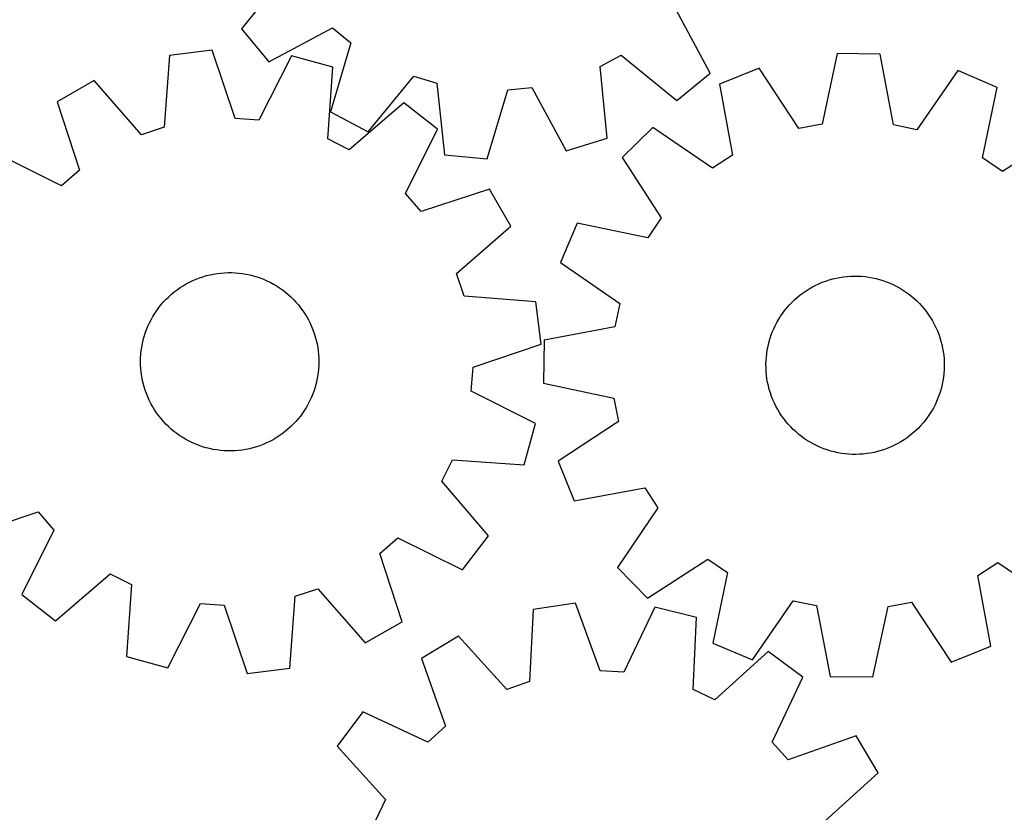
# Model space of a CAD drawing. Header units: millimetres. Extents: x 7 to 1243, y 7 to 1482.
# Tile 13 of 26: x 330 to 595, y 705 to 919. Entities that reach past the tile are written whole.
import ezdxf

# ---------------------------------------------------------------- set-up
doc = ezdxf.new("R2010")
doc.units = ezdxf.units.MM
doc.layers.add('CUT', color=7, linetype='CONTINUOUS', true_color=0x000000)

msp = doc.modelspace()

# ---------------------------------------------------------------- linework, layer by layer
at = {"layer": 'CUT'}
for p, q in [((401.603453, 931.173642), (389.414529, 916.111353)), ((515.517307, 904.127714), (506.383704, 921.216299)), ((389.414529, 916.111353), (396.763591, 907.218842)), ((396.763591, 907.218842), (413.852176, 916.352445)), ((413.852176, 916.352445), (418.836456, 912.29047)), ((418.836456, 912.29047), (413.339448, 893.71023)), ((381.494535, 910.331396), (370.048133, 908.894259)), ((387.676023, 891.967528), (381.494535, 910.331396)), ((549.774127, 909.389931), (545.709156, 890.444788)), ((561.309623, 909.256543), (549.774127, 909.389931)), ((564.935432, 890.222471), (561.309623, 909.256543)), ((370.048133, 908.894259), (368.598242, 889.572245)), ((402.823185, 908.804875), (394.089446, 891.508511)), ((413.94825, 905.752268), (402.823185, 908.804875)), ((485.90233, 905.917151), (491.562507, 908.967575)), ((491.562507, 908.967575), (506.624796, 896.778652)), ((412.631653, 886.420714), (413.94825, 905.752268)), ((487.80116, 886.634079), (485.90233, 905.917151)), ((506.624796, 896.778652), (515.517307, 904.127714)), ((528.754958, 905.461043), (518.046504, 901.169834)), ((539.388793, 889.26339), (528.754958, 905.461043)), ((582.232323, 904.842674), (571.226788, 888.895241)), ((592.838687, 900.304997), (582.232323, 904.842674)), ((349.758855, 902.142459), (339.733727, 896.43437)), ((362.497353, 887.542011), (349.758855, 902.142459)), ((423.532113, 888.306986), (435.824628, 903.284853)), ((435.824628, 903.284853), (441.983953, 901.439479)), ((441.983953, 901.439479), (444.015729, 882.169961)), ((518.046504, 901.169834), (521.540953, 882.111207)), ((455.500256, 881.078578), (461.125277, 899.620465)), ((461.125277, 899.620465), (467.521945, 900.272633)), ((467.521945, 900.272633), (476.773187, 883.247448)), ((588.904473, 881.33227), (592.838687, 900.304997)), ((339.733727, 896.43437), (345.788417, 878.028307)), ((433.069179, 896.179825), (418.381224, 883.542326)), ((442.179217, 889.102206), (433.069179, 896.179825)), ((413.339448, 893.71023), (423.532113, 888.306986)), ((394.089446, 891.508511), (387.676023, 891.967528)), ((368.598242, 889.572245), (362.497353, 887.542011)), ((433.564974, 871.746019), (442.179217, 889.102206)), ((500.130844, 889.496328), (491.879697, 881.433819)), ((516.1538, 878.60104), (500.130844, 889.496328)), ((545.709156, 890.444788), (539.388793, 889.26339)), ((571.226788, 888.895241), (564.935432, 890.222471)), ((610.479626, 888.220343), (594.209019, 877.698472)), ((418.381224, 883.542326), (412.631653, 886.420714)), ((476.773187, 883.247448), (487.80116, 886.634079)), ((340.928868, 873.817906), (323.572681, 882.432149)), ((444.015729, 882.169961), (455.500256, 881.078578)), ((491.879697, 881.433819), (502.401568, 865.163212)), ((521.540953, 882.111207), (516.1538, 878.60104)), ((594.209019, 877.698472), (588.904473, 881.33227)), ((345.788417, 878.028307), (340.928868, 873.817906)), ((456.181437, 872.94116), (437.775374, 866.88647)), ((461.889526, 862.916032), (456.181437, 872.94116)), ((437.775374, 866.88647), (433.564974, 871.746019)), ((502.401568, 865.163212), (498.767771, 859.858666)), ((447.289078, 850.177534), (461.889526, 862.916032)), ((479.795043, 863.79288), (475.257366, 853.186516)), ((498.767771, 859.858666), (479.795043, 863.79288)), ((475.257366, 853.186516), (491.204799, 842.18098)), ((375.400876, 847.891502), (376.283873, 848.314599)), ((376.283873, 848.314599), (377.183393, 848.701327)), ((377.183393, 848.701327), (378.097939, 849.051043)), ((378.097939, 849.051043), (379.025988, 849.363166)), ((379.025988, 849.363166), (379.965995, 849.637175)), ((379.965995, 849.637175), (380.916397, 849.872614)), ((380.916397, 849.872614), (381.875611, 850.069092)), ((381.875611, 850.069092), (382.842041, 850.226281)), ((382.842041, 850.226281), (383.814078, 850.34392)), ((383.814078, 850.34392), (384.790105, 850.421813)), ((384.790105, 850.421813), (385.768496, 850.459831)), ((385.768496, 850.459831), (386.747624, 850.457909)), ((386.747624, 850.457909), (387.725859, 850.416052)), ((387.725859, 850.416052), (388.701572, 850.33433)), ((388.701572, 850.33433), (389.67314, 850.212877)), ((389.67314, 850.212877), (390.638946, 850.051896)), ((390.638946, 850.051896), (391.597381, 849.851656)), ((391.597381, 849.851656), (392.546852, 849.612489)), ((392.546852, 849.612489), (393.485777, 849.334793)), ((393.485777, 849.334793), (394.412594, 849.019031)), ((394.412594, 849.019031), (395.32576, 848.665728)), ((395.32576, 848.665728), (396.223755, 848.275473)), ((396.223755, 848.275473), (397.105086, 847.848914)), ((449.319312, 844.076645), (447.289078, 850.177534)), ((545.745013, 847.844554), (546.662657, 848.186059)), ((546.662657, 848.186059), (547.593466, 848.489851)), ((547.593466, 848.489851), (548.535892, 848.755424)), ((548.535892, 848.755424), (549.488365, 848.982335)), ((549.488365, 848.982335), (550.449302, 849.170208)), ((550.449302, 849.170208), (551.417102, 849.318728)), ((551.417102, 849.318728), (552.390154, 849.427651)), ((552.390154, 849.427651), (553.36684, 849.496793)), ((553.36684, 849.496793), (554.345533, 849.52604)), ((554.345533, 849.52604), (555.324604, 849.515343)), ((555.324604, 849.515343), (556.302424, 849.46472)), ((556.302424, 849.46472), (557.277366, 849.374255)), ((557.277366, 849.374255), (558.247807, 849.244099)), ((558.247807, 849.244099), (559.21213, 849.074468)), ((559.21213, 849.074468), (560.168733, 848.865645)), ((560.168733, 848.865645), (561.116022, 848.617978)), ((561.116022, 848.617978), (562.05242, 848.331878)), ((562.05242, 848.331878), (562.97637, 848.007822)), ((371.284069, 845.257191), (372.063043, 845.850399)), ((372.063043, 845.850399), (372.865564, 846.41134)), ((372.865564, 846.41134), (373.690298, 846.93908)), ((373.690298, 846.93908), (374.535871, 847.432741)), ((374.535871, 847.432741), (375.400876, 847.891502)), ((397.105086, 847.848914), (397.968284, 847.386762)), ((397.968284, 847.386762), (398.811913, 846.889786)), ((398.811913, 846.889786), (399.634569, 846.358814)), ((399.634569, 846.358814), (400.434883, 845.794728)), ((400.434883, 845.794728), (401.211522, 845.198468)), ((540.599316, 845.039633), (541.406833, 845.593358)), ((541.406833, 845.593358), (542.236264, 846.113686)), ((542.236264, 846.113686), (543.086227, 846.599748)), ((543.086227, 846.599748), (543.955309, 847.050738)), ((543.955309, 847.050738), (544.842063, 847.465903)), ((544.842063, 847.465903), (545.745013, 847.844554)), ((562.97637, 848.007822), (563.886332, 847.646349)), ((563.886332, 847.646349), (564.780794, 847.24806)), ((564.780794, 847.24806), (565.658266, 846.81362)), ((565.658266, 846.81362), (566.517287, 846.34375)), ((566.517287, 846.34375), (567.356428, 845.839232)), ((567.356428, 845.839232), (568.174292, 845.300907)), ((368.428951, 842.582209), (369.101192, 843.294099)), ((369.101192, 843.294099), (369.801911, 843.977976)), ((369.801911, 843.977976), (370.52994, 844.632704)), ((370.52994, 844.632704), (371.284069, 845.257191)), ((401.211522, 845.198468), (401.963195, 844.571026)), ((401.963195, 844.571026), (402.68865, 843.913446)), ((402.68865, 843.913446), (403.386679, 843.226824)), ((403.386679, 843.226824), (404.056121, 842.512301)), ((468.641327, 842.626754), (449.319312, 844.076645)), ((537.614673, 842.509982), (538.321492, 843.187552)), ((538.321492, 843.187552), (539.055361, 843.835728)), ((539.055361, 843.835728), (539.815057, 844.453431)), ((539.815057, 844.453431), (540.599316, 845.039633)), ((568.174292, 845.300907), (568.969517, 844.729671)), ((568.969517, 844.729671), (569.740782, 844.126474)), ((569.740782, 844.126474), (570.4868, 843.49232)), ((570.4868, 843.49232), (571.206332, 842.828265)), ((366.046392, 839.478881), (366.594035, 840.290535)), ((366.594035, 840.290535), (367.174329, 841.079176)), ((367.174329, 841.079176), (367.786307, 841.843491)), ((367.786307, 841.843491), (368.428951, 842.582209)), ((404.056121, 842.512301), (404.695861, 841.771067)), ((404.695861, 841.771067), (405.304835, 841.004357)), ((405.304835, 841.004357), (405.88203, 840.213444)), ((405.88203, 840.213444), (406.426483, 839.399648)), ((470.078463, 831.180353), (468.641327, 842.626754)), ((491.204799, 842.18098), (489.87757, 835.889625)), ((535.080696, 839.529011), (535.668035, 840.312419)), ((535.668035, 840.312419), (536.286839, 841.071218)), ((536.286839, 841.071218), (536.936078, 841.804146)), ((536.936078, 841.804146), (537.614673, 842.509982)), ((571.206332, 842.828265), (571.898179, 842.135414)), ((571.898179, 842.135414), (572.56119, 841.41492)), ((572.56119, 841.41492), (573.194261, 840.667982)), ((573.194261, 840.667982), (573.796339, 839.895844)), ((364.608199, 836.919529), (365.052647, 837.791974)), ((365.052647, 837.791974), (365.53231, 838.645565)), ((365.53231, 838.645565), (366.046392, 839.478881)), ((406.426483, 839.399648), (406.937291, 838.564321)), ((406.937291, 838.564321), (407.413601, 837.708854)), ((407.413601, 837.708854), (407.854621, 836.834671)), ((533.516975, 837.044365), (534.00427, 837.893623)), ((534.00427, 837.893623), (534.5258, 838.722298)), ((534.5258, 838.722298), (535.080696, 839.529011)), ((573.796339, 839.895844), (574.366421, 839.09979)), ((574.366421, 839.09979), (574.903559, 838.281146)), ((574.903559, 838.281146), (575.406859, 837.441274)), ((363.493248, 834.203728), (363.82785, 835.123911)), ((363.82785, 835.123911), (364.199707, 836.029681)), ((364.199707, 836.029681), (364.608199, 836.919529)), ((407.854621, 836.834671), (408.259618, 835.943226)), ((408.259618, 835.943226), (408.627917, 835.036005)), ((408.627917, 835.036005), (408.958905, 834.114516)), ((489.87757, 835.889625), (470.843497, 832.263816)), ((532.268314, 834.387387), (532.648274, 835.289787)), ((532.648274, 835.289787), (533.064725, 836.175938)), ((533.064725, 836.175938), (533.516975, 837.044365)), ((575.406859, 837.441274), (575.875483, 836.581573)), ((575.875483, 836.581573), (576.30865, 835.703472)), ((576.30865, 835.703472), (576.705641, 834.808433)), ((362.718223, 831.372117), (362.937973, 832.326269)), ((362.937973, 832.326269), (363.196458, 833.270663)), ((363.196458, 833.270663), (363.493248, 834.203728)), ((408.958905, 834.114516), (409.252032, 833.180293)), ((409.252032, 833.180293), (409.506809, 832.234892)), ((470.843497, 832.263816), (470.71011, 820.72832)), ((531.353398, 831.597833), (531.620337, 832.539873)), ((531.620337, 832.539873), (531.925478, 833.47024)), ((531.925478, 833.47024), (532.268314, 834.387387)), ((576.705641, 834.808433), (577.065794, 833.897947)), ((577.065794, 833.897947), (577.38851, 832.973529)), ((577.38851, 832.973529), (577.673251, 832.036716)), ((362.396329, 829.440908), (362.537575, 830.409796)), ((362.537575, 830.409796), (362.718223, 831.372117)), ((409.506809, 832.234892), (409.722812, 831.279885)), ((409.722812, 831.279885), (409.899683, 830.316863)), ((409.899683, 830.316863), (410.037125, 829.347428)), ((451.714596, 824.998864), (470.078463, 831.180353)), ((530.785914, 828.717443), (530.935839, 829.685027)), ((530.935839, 829.685027), (531.125105, 830.64569)), ((531.125105, 830.64569), (531.353398, 831.597833)), ((577.673251, 832.036716), (577.919544, 831.089069)), ((577.919544, 831.089069), (578.126979, 830.132165)), ((578.126979, 830.132165), (578.295211, 829.167596)), ((362.211024, 826.511002), (362.232917, 827.489887)), ((362.232917, 827.489887), (362.29472, 828.467065)), ((362.29472, 828.467065), (362.396329, 829.440908)), ((410.037125, 829.347428), (410.134912, 828.373193)), ((410.134912, 828.373193), (410.192879, 827.395781)), ((410.192879, 827.395781), (410.210931, 826.416817)), ((530.605023, 826.767965), (530.675581, 827.74455)), ((530.675581, 827.74455), (530.785914, 828.717443)), ((578.295211, 829.167596), (578.423959, 828.196968)), ((578.423959, 828.196968), (578.51301, 827.221896)), ((578.51301, 827.221896), (578.562215, 826.244003)), ((362.229075, 825.532039), (362.211024, 826.511002)), ((362.287043, 824.554627), (362.229075, 825.532039)), ((362.384829, 823.580392), (362.287043, 824.554627)), ((410.127235, 824.460755), (410.025626, 823.486912)), ((410.189037, 825.437932), (410.127235, 824.460755)), ((410.210931, 826.416817), (410.189037, 825.437932)), ((451.255578, 818.585441), (451.714596, 824.998864)), ((530.574356, 825.789316), (530.605023, 826.767965)), ((530.583633, 824.81023), (530.574356, 825.789316)), ((530.632838, 823.832337), (530.583633, 824.81023)), ((578.571492, 825.264918), (578.540825, 824.286268)), ((578.562215, 826.244003), (578.571492, 825.264918)), ((362.522272, 822.610957), (362.384829, 823.580392)), ((362.699142, 821.647935), (362.522272, 822.610957)), ((362.915146, 820.692928), (362.699142, 821.647935)), ((409.88438, 822.518023), (409.703732, 821.555702)), ((410.025626, 823.486912), (409.88438, 822.518023)), ((530.721888, 822.857266), (530.632838, 823.832337)), ((530.850637, 821.886637), (530.721888, 822.857266)), ((531.018868, 820.922068), (530.850637, 821.886637)), ((578.359933, 822.336791), (578.210009, 821.369207)), ((578.470267, 823.309684), (578.359933, 822.336791)), ((578.540825, 824.286268), (578.470267, 823.309684)), ((363.169923, 819.747527), (362.915146, 820.692928)), ((363.463049, 818.813304), (363.169923, 819.747527)), ((409.225497, 819.657157), (408.928706, 818.724091)), ((409.483982, 820.601551), (409.225497, 819.657157)), ((409.703732, 821.555702), (409.483982, 820.601551)), ((470.71011, 820.72832), (489.655253, 816.663349)), ((531.226304, 819.965164), (531.018868, 820.922068)), ((531.472597, 819.017517), (531.226304, 819.965164)), ((531.757338, 818.080705), (531.472597, 819.017517)), ((577.79245, 819.4564), (577.525511, 818.514361)), ((578.020743, 820.408544), (577.79245, 819.4564)), ((578.210009, 821.369207), (578.020743, 820.408544)), ((363.794038, 817.891815), (363.463049, 818.813304)), ((364.162337, 816.984593), (363.794038, 817.891815)), ((364.567333, 816.093149), (364.162337, 816.984593)), ((408.222248, 816.898139), (407.813756, 816.008291)), ((408.594104, 817.803908), (408.222248, 816.898139)), ((408.928706, 818.724091), (408.594104, 817.803908)), ((468.551942, 809.851702), (451.255578, 818.585441)), ((489.655253, 816.663349), (490.83665, 810.342986)), ((532.080054, 817.156286), (531.757338, 818.080705)), ((532.440207, 816.2458), (532.080054, 817.156286)), ((576.877533, 816.666846), (576.497574, 815.764446)), ((577.220369, 817.583993), (576.877533, 816.666846)), ((577.525511, 818.514361), (577.220369, 817.583993)), ((365.008354, 815.218966), (364.567333, 816.093149)), ((365.484664, 814.363499), (365.008354, 815.218966)), ((365.995471, 813.528172), (365.484664, 814.363499)), ((406.889644, 814.282254), (406.375563, 813.448938)), ((407.369308, 815.135846), (406.889644, 814.282254)), ((407.813756, 816.008291), (407.369308, 815.135846)), ((532.837198, 815.350762), (532.440207, 816.2458)), ((533.270365, 814.472661), (532.837198, 815.350762)), ((533.738989, 813.612959), (533.270365, 814.472661)), ((575.628873, 814.009868), (575.141578, 813.16061)), ((576.081122, 814.878295), (575.628873, 814.009868)), ((576.497574, 815.764446), (576.081122, 814.878295)), ((366.539925, 812.714375), (365.995471, 813.528172)), ((367.117119, 811.923463), (366.539925, 812.714375)), ((367.726094, 811.156752), (367.117119, 811.923463)), ((368.365834, 810.415519), (367.726094, 811.156752)), ((404.635648, 811.084329), (403.993003, 810.345611)), ((405.247626, 811.848644), (404.635648, 811.084329)), ((405.82792, 812.637285), (405.247626, 811.848644)), ((406.375563, 813.448938), (405.82792, 812.637285)), ((534.242288, 812.773087), (533.738989, 813.612959)), ((534.779426, 811.954444), (534.242288, 812.773087)), ((535.349509, 811.15839), (534.779426, 811.954444)), ((535.951587, 810.386252), (535.349509, 811.15839)), ((574.065152, 811.525223), (573.477813, 810.741815)), ((574.620048, 812.331936), (574.065152, 811.525223)), ((575.141578, 813.16061), (574.620048, 812.331936)), ((369.035276, 809.700996), (368.365834, 810.415519)), ((369.733305, 809.014374), (369.035276, 809.700996)), ((370.45876, 808.356794), (369.733305, 809.014374)), ((402.620044, 808.949843), (401.892014, 808.295116)), ((403.320762, 809.633721), (402.620044, 808.949843)), ((403.993003, 810.345611), (403.320762, 809.633721)), ((465.499335, 798.726637), (468.551942, 809.851702)), ((490.83665, 810.342986), (474.638997, 799.709151)), ((536.584658, 809.639314), (535.951587, 810.386252)), ((537.247669, 808.91882), (536.584658, 809.639314)), ((537.939516, 808.225969), (537.247669, 808.91882)), ((571.531175, 808.544251), (570.824355, 807.866681)), ((572.209769, 809.250088), (571.531175, 808.544251)), ((572.859009, 809.983015), (572.209769, 809.250088)), ((573.477813, 810.741815), (572.859009, 809.983015)), ((371.210432, 807.729352), (370.45876, 808.356794)), ((371.987072, 807.133092), (371.210432, 807.729352)), ((372.787386, 806.569006), (371.987072, 807.133092)), ((373.610042, 806.038033), (372.787386, 806.569006)), ((374.453671, 805.541058), (373.610042, 806.038033)), ((398.731657, 805.98874), (397.886084, 805.495079)), ((399.55639, 806.51648), (398.731657, 805.98874)), ((400.358912, 807.077421), (399.55639, 806.51648)), ((401.137885, 807.670629), (400.358912, 807.077421)), ((401.892014, 808.295116), (401.137885, 807.670629)), ((538.659047, 807.561913), (537.939516, 808.225969)), ((539.405066, 806.92776), (538.659047, 807.561913)), ((540.17633, 806.324562), (539.405066, 806.92776)), ((540.971556, 805.753326), (540.17633, 806.324562)), ((541.78942, 805.215001), (540.971556, 805.753326)), ((568.546531, 806.0146), (567.739015, 805.460875)), ((569.330791, 806.600803), (568.546531, 806.0146)), ((570.090487, 807.218506), (569.330791, 806.600803)), ((570.824355, 807.866681), (570.090487, 807.218506)), ((375.316869, 805.078906), (374.453671, 805.541058)), ((376.198199, 804.652347), (375.316869, 805.078906)), ((377.096195, 804.262092), (376.198199, 804.652347)), ((378.009361, 803.908789), (377.096195, 804.262092)), ((378.936178, 803.593027), (378.009361, 803.908789)), ((379.875103, 803.315331), (378.936178, 803.593027)), ((380.824573, 803.076164), (379.875103, 803.315331)), ((392.455959, 803.290645), (391.505558, 803.055206)), ((393.395967, 803.564654), (392.455959, 803.290645)), ((394.324016, 803.876776), (393.395967, 803.564654)), ((395.238561, 804.226493), (394.324016, 803.876776)), ((396.138082, 804.613221), (395.238561, 804.226493)), ((397.021079, 805.036318), (396.138082, 804.613221)), ((397.886084, 805.495079), (397.021079, 805.036318)), ((542.628561, 804.710484), (541.78942, 805.215001)), ((543.487582, 804.240614), (542.628561, 804.710484)), ((544.365054, 803.806173), (543.487582, 804.240614)), ((545.259515, 803.407885), (544.365054, 803.806173)), ((546.169478, 803.046412), (545.259515, 803.407885)), ((563.400834, 803.20968), (562.483191, 802.868174)), ((564.303784, 803.58833), (563.400834, 803.20968)), ((565.190539, 804.003496), (564.303784, 803.58833)), ((566.059621, 804.454485), (565.190539, 804.003496)), ((566.909584, 804.940548), (566.059621, 804.454485)), ((567.739015, 805.460875), (566.909584, 804.940548)), ((381.783009, 802.875924), (380.824573, 803.076164)), ((382.748815, 802.714943), (381.783009, 802.875924)), ((383.720383, 802.59349), (382.748815, 802.714943)), ((384.696096, 802.511767), (383.720383, 802.59349)), ((385.674331, 802.46991), (384.696096, 802.511767)), ((386.653458, 802.467989), (385.674331, 802.46991)), ((387.63185, 802.506007), (386.653458, 802.467989)), ((388.607876, 802.5839), (387.63185, 802.506007)), ((389.579914, 802.701539), (388.607876, 802.5839)), ((390.546343, 802.858728), (389.579914, 802.701539)), ((391.505558, 803.055206), (390.546343, 802.858728)), ((547.093428, 802.722355), (546.169478, 803.046412)), ((548.029826, 802.436256), (547.093428, 802.722355)), ((548.977115, 802.188588), (548.029826, 802.436256)), ((549.933717, 801.979765), (548.977115, 802.188588)), ((550.898041, 801.810135), (549.933717, 801.979765)), ((551.868482, 801.679979), (550.898041, 801.810135)), ((552.843423, 801.589514), (551.868482, 801.679979)), ((553.821244, 801.538891), (552.843423, 801.589514)), ((554.800315, 801.528194), (553.821244, 801.538891)), ((555.779008, 801.557441), (554.800315, 801.528194)), ((556.755693, 801.626583), (555.779008, 801.557441)), ((557.728746, 801.735505), (556.755693, 801.626583)), ((558.696546, 801.884026), (557.728746, 801.735505)), ((559.657482, 802.071898), (558.696546, 801.884026)), ((560.609956, 802.29881), (559.657482, 802.071898)), ((561.552382, 802.564382), (560.609956, 802.29881)), ((562.483191, 802.868174), (561.552382, 802.564382)), ((443.289394, 794.293663), (446.167781, 800.043235)), ((446.167781, 800.043235), (465.499335, 798.726637)), ((474.638997, 799.709151), (478.930207, 789.000697)), ((455.926893, 779.605708), (443.289394, 794.293663)), ((478.930207, 789.000697), (497.988833, 792.495146)), ((497.988833, 792.495146), (501.499, 787.107993)), ((316.240518, 779.98666), (334.64658, 786.04135)), ((334.64658, 786.04135), (338.856981, 781.181801)), ((501.499, 787.107993), (490.603713, 771.085037)), ((338.856981, 781.181801), (330.242738, 763.825613)), ((448.849274, 770.495671), (455.926893, 779.605708)), ((426.633537, 774.899513), (431.493086, 779.109913)), ((431.493086, 779.109913), (448.849274, 770.495671)), ((432.688227, 756.49345), (426.633537, 774.899513)), ((498.666222, 762.83389), (514.936829, 773.355761)), ((514.936829, 773.355761), (520.241374, 769.721964)), ((587.604895, 768.943026), (592.992047, 772.453193)), ((592.992047, 772.453193), (609.015004, 761.557906)), ((339.352775, 756.747994), (354.04073, 769.385494)), ((354.04073, 769.385494), (359.790302, 766.507106)), ((490.603713, 771.085037), (498.666222, 762.83389)), ((520.241374, 769.721964), (516.307161, 750.749236)), ((591.099344, 749.8844), (587.604895, 768.943026)), ((359.790302, 766.507106), (358.473705, 747.175552)), ((330.242738, 763.825613), (339.352775, 756.747994)), ((402.373821, 744.033561), (403.823713, 763.355575)), ((403.823713, 763.355575), (409.924601, 765.385809)), ((409.924601, 765.385809), (422.6631, 750.785361)), ((369.598769, 744.122945), (378.332509, 761.419309)), ((378.332509, 761.419309), (384.745932, 760.960291)), ((384.745932, 760.960291), (390.92742, 742.596424)), ((479.310316, 761.467487), (467.898908, 759.774786)), ((485.900845, 743.246418), (479.310316, 761.467487)), ((526.913525, 746.211559), (537.91906, 762.158992)), ((537.91906, 762.158992), (544.210415, 760.831763)), ((544.210415, 760.831763), (547.836225, 741.79769)), ((563.436692, 760.609446), (569.757055, 761.790843)), ((569.757055, 761.790843), (580.39089, 745.59319)), ((467.898908, 759.774786), (466.881388, 740.425185)), ((500.667765, 760.418222), (492.322928, 742.930909)), ((511.8583, 757.615116), (500.667765, 760.418222)), ((559.371721, 741.664303), (563.436692, 760.609446)), ((422.6631, 750.785361), (432.688227, 756.49345)), ((510.974254, 738.258958), (511.8583, 757.615116)), ((447.765661, 752.571038), (437.870663, 746.64023)), ((460.827417, 738.259053), (447.765661, 752.571038)), ((516.307161, 750.749236), (526.913525, 746.211559)), ((531.188474, 748.47258), (516.786745, 735.509841)), ((540.454478, 741.600416), (531.188474, 748.47258)), ((580.39089, 745.59319), (591.099344, 749.8844)), ((358.473705, 747.175552), (369.598769, 744.122945)), ((437.870663, 746.64023), (444.335369, 728.374142)), ((390.92742, 742.596424), (402.373821, 744.033561)), ((492.322928, 742.930909), (485.900845, 743.246418)), ((466.881388, 740.425185), (460.827417, 738.259053)), ((532.230445, 724.055967), (540.454478, 741.600416)), ((547.836225, 741.79769), (559.371721, 741.664303)), ((516.786745, 735.509841), (510.974254, 738.258958)), ((422.026724, 732.280175), (415.154559, 723.014171)), ((439.571173, 724.056142), (422.026724, 732.280175)), ((444.335369, 728.374142), (439.571173, 724.056142)), ((536.548445, 719.29177), (532.230445, 724.055967)), ((554.814534, 725.756476), (536.548445, 719.29177)), ((560.745342, 715.861479), (554.814534, 725.756476)), ((415.154559, 723.014171), (428.117299, 708.612442)), ((546.433356, 702.799722), (560.745342, 715.861479)), ((428.117299, 708.612442), (425.368182, 702.799951))]:
    msp.add_line(p, q, dxfattribs=at)

doc.saveas('drawing.dxf')
